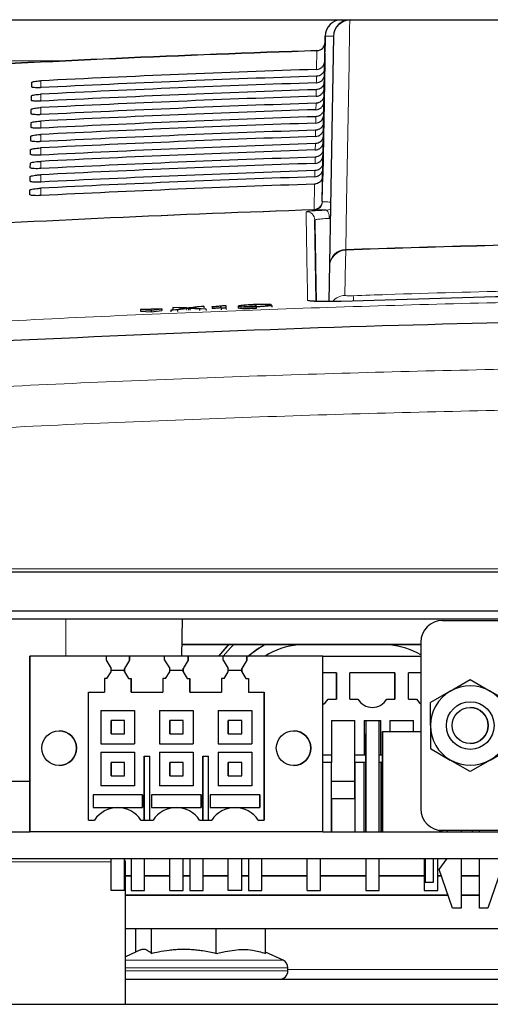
# Paper-space layout 'Blatt5' of a CAD drawing. Header units: millimetres. Extents: x 5 to 418, y 2 to 292.
# Tile 19 of 29: x 223 to 237, y 214 to 243. Entities that reach past the tile are written whole.
import ezdxf

# ---------------------------------------------------------------- set-up
doc = ezdxf.new("R2010")
doc.units = ezdxf.units.MM

psp = doc.layouts.new('Blatt5')

# ---------------------------------------------------------------- linework, layer by layer
at = {"color": 7, "linetype": 'Continuous', "lineweight": 25}
for p, q in [((218.6623, 243.3808), (232.9966, 243.3808)), ((232.9966, 243.3808), (233.2473, 243.3808)), ((232.4106, 237.9614), (232.4967, 242.8895)), ((232.4967, 242.8895), (232.4916, 242.5994)), ((232.7474, 242.8895), (232.609, 234.9627)), ((232.4934, 242.7039), (232.4932, 242.6928)), ((232.4934, 242.7039), (232.4934, 242.7039)), ((232.2517, 242.4584), (232.2517, 242.4584)), ((232.4878, 242.3808), (232.4835, 242.1352)), ((232.4835, 242.1352), (232.4878, 242.3808)), ((232.4878, 242.3808), (232.4835, 242.1352)), ((232.4835, 242.1352), (232.4878, 242.3808)), ((232.4878, 242.3808), (232.4835, 242.1352)), ((232.4835, 242.1352), (232.4878, 242.3808)), ((232.4878, 242.3808), (232.4835, 242.1352)), ((232.4835, 242.1352), (232.4878, 242.3808)), ((232.4878, 242.3808), (232.4835, 242.1352)), ((232.4835, 242.1352), (232.4878, 242.3808)), ((232.4878, 242.3808), (232.4835, 242.1352)), ((232.4835, 242.1352), (232.4878, 242.3808)), ((232.4878, 242.3808), (232.4835, 242.1352)), ((232.4835, 242.1352), (232.4878, 242.3808)), ((232.4878, 242.3808), (232.4835, 242.1352)), ((232.4835, 242.1352), (232.4878, 242.3808)), ((232.4878, 242.3808), (232.4835, 242.1352)), ((232.4837, 242.144), (232.4878, 242.3808)), ((232.4878, 242.3808), (232.4878, 242.3808)), ((232.4878, 242.3808), (232.4878, 242.3808)), ((232.4878, 242.3808), (232.4878, 242.3808)), ((232.4878, 242.3808), (232.4878, 242.3808)), ((232.4878, 242.3808), (232.4878, 242.3808)), ((232.4878, 242.3808), (232.4878, 242.3808)), ((232.4878, 242.3808), (232.4878, 242.3808)), ((232.4878, 242.3808), (232.4878, 242.3808)), ((232.4878, 242.3808), (232.4878, 242.3808)), ((232.4835, 242.1352), (232.4239, 238.7191)), ((232.4277, 238.9366), (232.4835, 242.1352)), ((232.4835, 242.1352), (232.4309, 239.1219)), ((232.4347, 239.3376), (232.4835, 242.1352)), ((232.4835, 242.1352), (232.4379, 239.5247)), ((232.4417, 239.7385), (232.4835, 242.1352)), ((232.4835, 242.1352), (232.445, 239.9275)), ((232.4487, 240.1394), (232.4835, 242.1352)), ((232.4835, 242.1352), (232.452, 240.3303)), ((232.4557, 240.5403), (232.4835, 242.1352)), ((232.4835, 242.1352), (232.459, 240.7331)), ((232.4627, 240.9413), (232.4835, 242.1352)), ((232.4835, 242.1352), (232.4661, 241.1359)), ((232.4697, 241.3422), (232.4835, 242.1352)), ((232.4835, 242.1352), (232.4731, 241.5387)), ((232.4767, 241.7431), (232.4835, 242.1352)), ((232.4835, 242.1352), (232.4801, 241.9415)), ((232.4833, 242.1352), (232.4837, 242.144)), ((223.7376, 241.3724), (223.74, 241.5085)), ((223.7377, 241.3744), (223.74, 241.5085)), ((223.7306, 240.9702), (223.733, 241.1062)), ((223.7307, 240.9721), (223.733, 241.1062)), ((223.7236, 240.5699), (223.726, 240.7039)), ((223.7236, 240.568), (223.726, 240.7039)), ((223.7166, 240.1676), (223.719, 240.3017)), ((223.7166, 240.1657), (223.719, 240.3017)), ((223.7096, 239.7653), (223.7119, 239.8994)), ((223.7096, 239.7635), (223.7119, 239.8994)), ((223.7025, 239.3613), (223.7049, 239.4971)), ((223.7026, 239.363), (223.7049, 239.4971)), ((223.6955, 238.9608), (223.6979, 239.0949)), ((223.6955, 238.9591), (223.6979, 239.0949)), ((223.6885, 238.5585), (223.6909, 238.6926)), ((223.6885, 238.5569), (223.6909, 238.6926)), ((223.6815, 238.1562), (223.6838, 238.2903)), ((223.6815, 238.1546), (223.6838, 238.2903)), ((232.2275, 234.9691), (232.185, 237.4024)), ((232.6279, 236.0437), (232.6273, 236.0116)), ((227.6185, 234.7516), (226.9839, 234.7266)), ((226.9839, 234.7266), (227.3024, 234.7025)), ((226.9839, 234.7266), (226.9858, 234.6768)), ((226.9858, 234.6768), (227.3044, 234.6527)), ((227.3024, 234.7025), (227.6185, 234.7516)), ((227.3024, 234.7025), (227.3044, 234.6527)), ((227.3044, 234.6527), (227.6204, 234.7017)), ((227.6185, 234.7516), (227.6204, 234.7017)), ((227.8919, 234.7074), (228.3152, 234.7652)), ((228.0896, 234.7152), (227.8919, 234.7074)), ((227.8919, 234.7074), (227.8939, 234.6576)), ((227.9483, 234.7862), (228.1435, 234.7938)), ((228.3152, 234.7652), (227.9483, 234.7862)), ((227.9483, 234.7862), (227.9503, 234.7363)), ((227.9575, 234.7359), (227.9503, 234.7363)), ((228.3606, 234.7522), (228.0896, 234.7152)), ((228.0896, 234.7152), (228.0916, 234.6659)), ((228.1435, 234.7938), (228.3446, 234.7824)), ((228.4145, 234.7596), (228.4165, 234.7111)), ((228.7425, 234.7409), (228.4619, 234.7569)), ((228.4793, 234.7877), (228.6785, 234.8149)), ((228.8764, 234.8227), (228.5118, 234.7729)), ((228.5118, 234.7729), (228.9379, 234.7486)), ((228.6785, 234.8149), (228.8764, 234.8227)), ((228.9379, 234.7486), (228.7425, 234.7409)), ((228.7425, 234.7409), (228.7444, 234.6929)), ((228.8764, 234.8227), (228.8783, 234.7746)), ((228.9379, 234.7486), (228.9398, 234.7008)), ((229.1209, 234.8041), (229.1206, 234.8131)), ((229.1209, 234.8041), (229.1228, 234.7564)), ((229.3877, 234.7663), (229.3857, 234.8258)), ((229.535, 234.772), (229.3877, 234.7663)), ((229.3877, 234.7663), (229.3896, 234.7187)), ((229.4376, 234.8447), (229.5325, 234.8484)), ((229.5325, 234.8484), (229.535, 234.772)), ((229.5325, 234.8484), (229.5344, 234.8007)), ((229.535, 234.772), (229.5369, 234.7245)), ((229.902, 234.8253), (229.9039, 234.7775)), ((230.4227, 234.8756), (230.4246, 234.8268)), ((230.436, 234.8065), (230.4379, 234.7578)), ((230.8738, 234.8799), (230.7118, 234.8713)), ((230.7422, 234.8465), (230.9043, 234.8504)), ((230.8738, 234.8799), (230.875, 234.8497)), ((230.9043, 234.8504), (230.9063, 234.8005)), ((273.3758, 226.8808), (209.4846, 226.8808)), ((217.767, 225.7308), (275.7375, 225.7308)), ((275.9136, 225.4808), (221.2552, 225.4808)), ((228.2219, 224.3808), (228.2411, 225.4808)), ((236.0004, 225.4416), (254.3004, 225.4416)), ((235.3504, 224.715), (228.2277, 224.715)), ((235.3504, 224.7211), (228.2278, 224.7211)), ((235.3504, 224.7916), (235.3504, 219.8166)), ((235.3504, 224.7916), (235.3504, 224.4541)), ((223.6802, 219.1308), (223.6802, 224.3808)), ((225.955, 224.3808), (223.6802, 224.3808)), ((223.6802, 224.3808), (223.6802, 219.1308)), ((223.6802, 224.3808), (223.6802, 224.3808)), ((225.955, 224.3808), (225.955, 224.2558)), ((226.6555, 224.3808), (225.955, 224.3808)), ((226.6555, 224.2558), (226.6555, 224.3808)), ((227.705, 224.3808), (226.6555, 224.3808)), ((226.6555, 224.3808), (226.6555, 224.2558)), ((226.6555, 224.3808), (226.6555, 224.3808)), ((227.705, 224.2558), (227.705, 224.3808)), ((228.4055, 224.3808), (227.705, 224.3808)), ((228.4055, 224.2558), (228.4055, 224.3808)), ((229.455, 224.3808), (228.4055, 224.3808)), ((228.4055, 224.3808), (228.4055, 224.2558)), ((228.4055, 224.3808), (228.4055, 224.3808)), ((229.455, 224.2558), (229.455, 224.3808)), ((230.1555, 224.3808), (229.455, 224.3808)), ((230.1555, 224.2558), (230.1555, 224.3808)), ((232.4302, 224.3808), (230.1555, 224.3808)), ((230.1555, 224.3808), (230.1555, 224.2558)), ((230.1555, 224.3808), (230.1555, 224.3808)), ((232.4302, 219.1308), (232.4302, 224.3808)), ((232.4302, 224.3808), (235.3504, 224.3808)), ((235.3504, 224.4541), (235.3504, 224.0041)), ((225.955, 224.2558), (226.1052, 224.0058)), ((226.6555, 224.2558), (226.5052, 224.0058)), ((226.6555, 224.2558), (226.6555, 224.2558)), ((227.705, 224.2558), (227.8552, 224.0058)), ((228.4055, 224.2558), (228.2552, 224.0058)), ((228.4055, 224.2558), (228.4055, 224.2558)), ((229.455, 224.2558), (229.6052, 224.0058)), ((230.1555, 224.2558), (230.0052, 224.0058)), ((230.1555, 224.2558), (230.1555, 224.2558)), ((225.9841, 223.7056), (226.1052, 223.9073)), ((226.1052, 223.9073), (226.1052, 224.0058)), ((226.1052, 223.9558), (226.5052, 223.9558)), ((226.5052, 223.9073), (226.5052, 224.0058)), ((226.5052, 224.0058), (226.5052, 223.9558)), ((226.5052, 224.0058), (226.5052, 224.0058)), ((226.5052, 223.9558), (226.5052, 223.9073)), ((226.5052, 223.9558), (226.5052, 223.9558)), ((226.5052, 223.9073), (226.6264, 223.7056)), ((226.5052, 223.9073), (226.5052, 223.9073)), ((227.7341, 223.7056), (227.8552, 223.9073)), ((227.8552, 223.9073), (227.8552, 224.0058)), ((227.8552, 223.9558), (228.2552, 223.9558)), ((228.2552, 223.9073), (228.2552, 224.0058)), ((228.2552, 224.0058), (228.2552, 223.9558)), ((228.2552, 224.0058), (228.2552, 224.0058)), ((228.2552, 223.9558), (228.2552, 223.9073)), ((228.2552, 223.9558), (228.2552, 223.9558)), ((228.2552, 223.9073), (228.3764, 223.7056)), ((228.2552, 223.9073), (228.2552, 223.9073)), ((229.4841, 223.7056), (229.6052, 223.9073)), ((229.6052, 223.9073), (229.6052, 224.0058)), ((229.6052, 223.9558), (230.0052, 223.9558)), ((230.0052, 223.9073), (230.0052, 224.0058)), ((230.0052, 224.0058), (230.0052, 223.9558)), ((230.0052, 224.0058), (230.0052, 224.0058)), ((230.0052, 223.9558), (230.0052, 223.9073)), ((230.0052, 223.9558), (230.0052, 223.9558)), ((230.0052, 223.9073), (230.1264, 223.7056)), ((230.0052, 223.9073), (230.0052, 223.9073)), ((232.8302, 223.8808), (232.4302, 223.8808)), ((232.8302, 223.8808), (232.8302, 223.0958)), ((232.8302, 223.0958), (232.8302, 223.8808)), ((232.8302, 223.8808), (232.8302, 223.8808)), ((233.2302, 223.0958), (233.2302, 223.8808)), ((234.5802, 223.8808), (233.2302, 223.8808)), ((234.5802, 223.8808), (234.5802, 223.0958)), ((234.5802, 223.0958), (234.5802, 223.8808)), ((234.5802, 223.8808), (234.5802, 223.8808)), ((234.9802, 223.0958), (234.9802, 223.8808)), ((235.3504, 223.8808), (234.9802, 223.8808)), ((235.3504, 224.0041), (235.3504, 220.6041)), ((225.9841, 223.7056), (225.9052, 223.7062)), ((225.9052, 223.7062), (225.9052, 223.3058)), ((226.6264, 223.7056), (226.7052, 223.7062)), ((226.7052, 223.7062), (226.7052, 223.3058)), ((226.7052, 223.3058), (226.7052, 223.7062)), ((226.7052, 223.7062), (226.7052, 223.7062)), ((227.7341, 223.7056), (227.6552, 223.7062)), ((227.6552, 223.7062), (227.6552, 223.3058)), ((228.3764, 223.7056), (228.4552, 223.7062)), ((228.4552, 223.7062), (228.4552, 223.3058)), ((228.4552, 223.3058), (228.4552, 223.7062)), ((228.4552, 223.7062), (228.4552, 223.7062)), ((229.4841, 223.7056), (229.4052, 223.7062)), ((229.4052, 223.7062), (229.4052, 223.3058)), ((230.1264, 223.7056), (230.2052, 223.7062)), ((230.2052, 223.7062), (230.2052, 223.3058)), ((230.2052, 223.7062), (230.2052, 223.3058)), ((230.2052, 223.7062), (230.2052, 223.7062)), ((236.2316, 223.3325), (236.8254, 223.6753)), ((236.8254, 223.6753), (237.4191, 223.3325)), ((225.4302, 223.3058), (225.9052, 223.3058)), ((225.4302, 219.4808), (225.4302, 223.3058)), ((226.7052, 223.3058), (227.6552, 223.3058)), ((226.7052, 223.3058), (226.7052, 223.3058)), ((228.4552, 223.3058), (229.4052, 223.3058)), ((228.4552, 223.3058), (228.4552, 223.3058)), ((230.2052, 223.3058), (230.6802, 223.3058)), ((230.2052, 223.3058), (230.2052, 223.3058)), ((230.6802, 223.3058), (230.6802, 219.4808)), ((230.6802, 219.4808), (230.6802, 223.3058)), ((230.6802, 223.3058), (230.6802, 223.3058)), ((236.2316, 223.3325), (235.6379, 222.9897)), ((238.0129, 222.9897), (237.4191, 223.3325)), ((232.5883, 223.0958), (232.8302, 223.0958)), ((232.8302, 223.0958), (232.8302, 223.0958)), ((233.2302, 223.0958), (233.4722, 223.0958)), ((234.3383, 223.0958), (234.5802, 223.0958)), ((234.5802, 223.0958), (234.5802, 223.0958)), ((234.9802, 223.0958), (235.2222, 223.0958)), ((235.6379, 222.3041), (235.6379, 222.9897)), ((235.6379, 222.9897), (235.6379, 222.9897)), ((225.8052, 222.7558), (225.8052, 221.7558)), ((225.8052, 222.7558), (226.8052, 222.7558)), ((226.8052, 222.7558), (226.8052, 221.7558)), ((227.5552, 222.7558), (228.5552, 222.7558)), ((227.5552, 222.7558), (227.5552, 221.7558)), ((228.5552, 222.7558), (228.5552, 221.7558)), ((229.3052, 222.7558), (230.3052, 222.7558)), ((229.3052, 222.7558), (229.3052, 221.7558)), ((230.3052, 222.7558), (230.3052, 221.7558)), ((226.1052, 222.4558), (226.1052, 222.0558)), ((226.5052, 222.4558), (226.1052, 222.4558)), ((226.1052, 222.0558), (226.1052, 222.4558)), ((226.1052, 222.4558), (226.1052, 222.4558)), ((226.5052, 222.0558), (226.5052, 222.4558)), ((227.8552, 222.4558), (227.8552, 222.0558)), ((228.2552, 222.4558), (227.8552, 222.4558)), ((227.8552, 222.0558), (227.8552, 222.4558)), ((227.8552, 222.4558), (227.8552, 222.4558)), ((228.2552, 222.0558), (228.2552, 222.4558)), ((229.6052, 222.4558), (229.6052, 222.0558)), ((230.0052, 222.4558), (229.6052, 222.4558)), ((229.6052, 222.0558), (229.6052, 222.4558)), ((229.6052, 222.4558), (229.6052, 222.4558)), ((230.0052, 222.0558), (230.0052, 222.4558)), ((232.6802, 222.4558), (233.3802, 222.4558)), ((232.6802, 222.4558), (232.6802, 221.4308)), ((233.3802, 220.6308), (233.3802, 222.4558)), ((233.3802, 221.4308), (233.3802, 222.4558)), ((233.3802, 222.4558), (233.3802, 222.4558)), ((233.6552, 222.4558), (234.1552, 222.4558)), ((233.6552, 222.4558), (233.6552, 221.4308)), ((233.7052, 222.4558), (233.7052, 219.1308)), ((234.1052, 219.1308), (234.1052, 222.4558)), ((234.1552, 221.4308), (234.1552, 222.4558)), ((234.1552, 221.4308), (234.1552, 222.4558)), ((234.4302, 222.4558), (234.4302, 222.1308)), ((234.4302, 222.4558), (235.1302, 222.4558)), ((235.1302, 222.1308), (235.1302, 222.4558)), ((235.1302, 222.1308), (235.1302, 222.4558)), ((235.1302, 222.4558), (235.1302, 222.4558)), ((235.6379, 222.3041), (235.6379, 221.6184)), ((226.1052, 222.0558), (226.5052, 222.0558)), ((226.1052, 222.0558), (226.1052, 222.0558)), ((227.8552, 222.0558), (228.2552, 222.0558)), ((227.8552, 222.0558), (227.8552, 222.0558)), ((229.6052, 222.0558), (230.0052, 222.0558)), ((229.6052, 222.0558), (229.6052, 222.0558)), ((233.7052, 219.1308), (233.7052, 222.0558)), ((234.2052, 222.1308), (234.2052, 219.1308)), ((234.2052, 222.1308), (235.3504, 222.1308)), ((234.2052, 219.1308), (234.2052, 222.1308)), ((234.2052, 222.1308), (234.2052, 222.1308)), ((225.8052, 221.7558), (226.8052, 221.7558)), ((227.5552, 221.7558), (228.5552, 221.7558)), ((229.3052, 221.7558), (230.3052, 221.7558)), ((225.8052, 221.5058), (226.8052, 221.5058)), ((225.8052, 221.5058), (225.8052, 220.5058)), ((226.8052, 221.5058), (226.8052, 220.5058)), ((227.0927, 219.4808), (227.0927, 221.3933)), ((227.0927, 221.3933), (227.2677, 221.3933)), ((227.0927, 221.3933), (227.0927, 219.4808)), ((227.2677, 219.4808), (227.2677, 221.3933)), ((227.5552, 221.5058), (228.5552, 221.5058)), ((227.5552, 221.5058), (227.5552, 220.5058)), ((228.5552, 221.5058), (228.5552, 220.5058)), ((228.8427, 219.4808), (228.8427, 221.3933)), ((228.8427, 221.3933), (229.0177, 221.3933)), ((228.8427, 221.3933), (228.8427, 219.4808)), ((229.0177, 219.4808), (229.0177, 221.3933)), ((229.3052, 221.5058), (230.3052, 221.5058)), ((229.3052, 221.5058), (229.3052, 220.5058)), ((230.3052, 221.5058), (230.3052, 220.5058)), ((232.4302, 221.4308), (232.6802, 221.4308)), ((232.6802, 221.4308), (232.6802, 221.2058)), ((233.3802, 221.2058), (233.3802, 221.4308)), ((233.3802, 221.4308), (233.3802, 221.4308)), ((233.3802, 221.4308), (233.6552, 221.4308)), ((233.6552, 221.4308), (233.7052, 221.4308)), ((234.1052, 221.4308), (234.1552, 221.4308)), ((234.1552, 221.4308), (234.2052, 221.4308)), ((235.6379, 221.6184), (235.6379, 221.6184)), ((235.6379, 221.6184), (236.2316, 221.2756)), ((237.4191, 221.2756), (238.0129, 221.6184)), ((226.1052, 221.2058), (226.1052, 220.8058)), ((226.5052, 221.2058), (226.1052, 221.2058)), ((226.1052, 220.8058), (226.1052, 221.2058)), ((226.1052, 221.2058), (226.1052, 221.2058)), ((226.5052, 220.8058), (226.5052, 221.2058)), ((227.8552, 221.2058), (227.8552, 220.8058)), ((228.2552, 221.2058), (227.8552, 221.2058)), ((227.8552, 220.8058), (227.8552, 221.2058)), ((227.8552, 221.2058), (227.8552, 221.2058)), ((228.2552, 220.8058), (228.2552, 221.2058)), ((229.6052, 221.2058), (229.6052, 220.8058)), ((230.0052, 221.2058), (229.6052, 221.2058)), ((229.6052, 220.8058), (229.6052, 221.2058)), ((229.6052, 221.2058), (229.6052, 221.2058)), ((230.0052, 220.8058), (230.0052, 221.2058)), ((232.6802, 221.2058), (232.4302, 221.2058)), ((232.6802, 220.1308), (232.6802, 221.2058)), ((233.3802, 221.2058), (233.3802, 220.1308)), ((233.7052, 221.2058), (233.3802, 221.2058)), ((233.6552, 219.1308), (233.6552, 221.2058)), ((234.2052, 221.2058), (234.1052, 221.2058)), ((234.1552, 221.2058), (234.1552, 219.1308)), ((236.8254, 220.9328), (236.2316, 221.2756)), ((237.4191, 221.2756), (236.8254, 220.9328)), ((226.1052, 220.8058), (226.5052, 220.8058)), ((226.1052, 220.8058), (226.1052, 220.8058)), ((227.8552, 220.8058), (228.2552, 220.8058)), ((227.8552, 220.8058), (227.8552, 220.8058)), ((229.6052, 220.8058), (230.0052, 220.8058)), ((229.6052, 220.8058), (229.6052, 220.8058)), ((223.6802, 220.6308), (222.0802, 220.6308)), ((226.8052, 220.5058), (225.8052, 220.5058)), ((228.5552, 220.5058), (227.5552, 220.5058)), ((230.3052, 220.5058), (229.3052, 220.5058)), ((233.3802, 220.6308), (232.6802, 220.6308)), ((233.3802, 220.1308), (233.3802, 220.6308)), ((235.3504, 220.6041), (235.3504, 219.8166)), ((235.3504, 220.6041), (235.3504, 220.6041)), ((227.0427, 220.2316), (225.5677, 220.2316)), ((225.5677, 220.2316), (225.5677, 219.8558)), ((227.0427, 219.8558), (227.0427, 220.2316)), ((227.0427, 220.2316), (227.0427, 219.8558)), ((228.7927, 220.2316), (227.3177, 220.2316)), ((227.3177, 220.2316), (227.3177, 219.8558)), ((228.7927, 219.8558), (228.7927, 220.2316)), ((228.7927, 220.2316), (228.7927, 219.8558)), ((230.5427, 220.2316), (229.0677, 220.2316)), ((229.0677, 220.2316), (229.0677, 219.8558)), ((230.5427, 219.8558), (230.5427, 220.2316)), ((230.5427, 220.2316), (230.5427, 219.8558)), ((232.6802, 220.1308), (232.6802, 219.1308)), ((232.6802, 220.1308), (233.3802, 220.1308)), ((232.6802, 219.1308), (232.6802, 220.1308)), ((232.6802, 220.1308), (232.6802, 220.1308)), ((233.3802, 220.1308), (233.3802, 219.1308)), ((225.5677, 219.8558), (226.3032, 219.8558)), ((225.5677, 219.8558), (227.0427, 219.8558)), ((226.3073, 219.8558), (227.0427, 219.8558)), ((227.0427, 219.8558), (227.0427, 219.8558)), ((227.3177, 219.8558), (228.0532, 219.8558)), ((227.3177, 219.8558), (228.7927, 219.8558)), ((228.0573, 219.8558), (228.7927, 219.8558)), ((228.7927, 219.8558), (228.7927, 219.8558)), ((229.0677, 219.8558), (229.8032, 219.8558)), ((229.0677, 219.8558), (230.5427, 219.8558)), ((229.8073, 219.8558), (230.5427, 219.8558)), ((230.5427, 219.8558), (230.5427, 219.8558)), ((225.4302, 219.4808), (225.6138, 219.4808)), ((226.9967, 219.4808), (227.3638, 219.4808)), ((228.7467, 219.4808), (229.1138, 219.4808)), ((230.4967, 219.4808), (230.6802, 219.4808)), ((230.6802, 219.4808), (230.6802, 219.4808)), ((221.2552, 219.1308), (223.6802, 219.1308)), ((232.4302, 219.1308), (223.6802, 219.1308)), ((223.6802, 219.1308), (223.6802, 219.1308)), ((232.4302, 219.1308), (276.2552, 219.1308)), ((235.9004, 219.1743), (235.9004, 219.1743)), ((254.3004, 219.1666), (236.0004, 219.1666)), ((236.1504, 219.1308), (236.1504, 219.1666)), ((236.5504, 219.1666), (236.5504, 219.1308)), ((236.8802, 219.1666), (236.8802, 219.1308)), ((237.1004, 219.1308), (237.1004, 219.1666)), ((221.2552, 218.3308), (276.2552, 218.3308)), ((226.1052, 217.3808), (226.1052, 218.3308)), ((226.5052, 217.3808), (226.5052, 218.3308)), ((226.5327, 213.9808), (226.5327, 218.2308)), ((226.7052, 218.3308), (226.7052, 217.3808)), ((227.1052, 217.3808), (227.1052, 218.3308)), ((227.8552, 217.3808), (227.8552, 218.3308)), ((228.2552, 217.3808), (228.2552, 218.3308)), ((228.4552, 218.3308), (228.4552, 217.3808)), ((228.8552, 217.3808), (228.8552, 218.3308)), ((229.6052, 217.3808), (229.6052, 218.3308)), ((230.0052, 217.3808), (230.0052, 218.3308)), ((230.2052, 218.3308), (230.2052, 217.3808)), ((230.6052, 217.3808), (230.6052, 218.3308)), ((231.9552, 217.3808), (231.9552, 218.3308)), ((232.3552, 217.3808), (232.3552, 218.3308)), ((233.7052, 218.3308), (233.7052, 217.3808)), ((234.1052, 217.3808), (234.1052, 218.3308)), ((235.4552, 218.3308), (235.4552, 217.3808)), ((235.4802, 218.3308), (235.4802, 217.6308)), ((235.7302, 217.6308), (235.7302, 218.3308)), ((235.8552, 217.3808), (235.8552, 218.3308)), ((235.9004, 218.0041), (236.1338, 218.3308)), ((236.5504, 218.3308), (236.5504, 216.8541)), ((237.1004, 216.8541), (237.1004, 218.3308)), ((236.3004, 216.8541), (235.9004, 218.0041)), ((237.7504, 218.0041), (237.3504, 216.8541)), ((226.5327, 217.8308), (226.7052, 217.8308)), ((226.5327, 217.8186), (226.7052, 217.8186)), ((227.1052, 217.8308), (227.8552, 217.8308)), ((227.1052, 217.8186), (227.8552, 217.8186)), ((228.2552, 217.8308), (228.4552, 217.8308)), ((228.2552, 217.8186), (228.4552, 217.8186)), ((228.8552, 217.8308), (229.6052, 217.8308)), ((228.8552, 217.8186), (229.6052, 217.8186)), ((230.0052, 217.8308), (230.2052, 217.8308)), ((230.0052, 217.8186), (230.2052, 217.8186)), ((230.6052, 217.8308), (231.9552, 217.8308)), ((230.6052, 217.8186), (231.9552, 217.8186)), ((232.3552, 217.8308), (233.7052, 217.8308)), ((232.3552, 217.8186), (233.7052, 217.8186)), ((234.1052, 217.8308), (235.4552, 217.8308)), ((234.1052, 217.8186), (235.4552, 217.8186)), ((235.4802, 217.6308), (235.7302, 217.6308)), ((235.8552, 217.8308), (235.9606, 217.8308)), ((235.8552, 217.8186), (235.9649, 217.8186)), ((236.5504, 217.8308), (237.1004, 217.8308)), ((236.5504, 217.8186), (237.1004, 217.8186)), ((226.5052, 217.3808), (226.1052, 217.3808)), ((226.7052, 217.3808), (227.1052, 217.3808)), ((227.8552, 217.3808), (228.2552, 217.3808)), ((228.4552, 217.3808), (228.8552, 217.3808)), ((230.0052, 217.3808), (229.6052, 217.3808)), ((230.2052, 217.3808), (230.6052, 217.3808)), ((231.9552, 217.3808), (232.3552, 217.3808)), ((233.7052, 217.3808), (234.1052, 217.3808)), ((235.4552, 217.3808), (235.8552, 217.3808)), ((236.1651, 217.243), (226.5327, 217.243)), ((236.1693, 217.2308), (226.5327, 217.2308)), ((237.1004, 217.243), (236.5504, 217.243)), ((237.1004, 217.2308), (236.5504, 217.2308)), ((236.5504, 216.8541), (236.3004, 216.8541)), ((237.3504, 216.8541), (237.1004, 216.8541)), ((246.9777, 216.2308), (226.5327, 216.2308)), ((226.8446, 215.5418), (226.8446, 216.2308)), ((227.31, 215.5021), (227.31, 216.2308)), ((229.2456, 215.5021), (229.2456, 216.2308)), ((230.7159, 215.5021), (230.7159, 216.2308)), ((226.9805, 215.6051), (226.5327, 215.3963)), ((231.2384, 215.2981), (230.7159, 215.5418)), ((231.3827, 214.9808), (231.3827, 215.0715)), ((226.5327, 214.7308), (246.9777, 214.7308)), ((207.0802, 213.9808), (275.7802, 213.9808))]:
    psp.add_line(p, q, dxfattribs=at)
at = {"color": 7, "linetype": 'Continuous', "lineweight": 18}
for p, q in [((232.6279, 236.0437), (232.7474, 242.8895)), ((232.7474, 242.8895), (232.7474, 242.8895)), ((232.4932, 242.6928), (232.4837, 242.144)), ((232.2418, 241.8969), (232.2515, 242.4495)), ((232.2515, 242.4495), (232.2517, 242.4584)), ((224.7167, 242.1526), (218.6623, 242.1526)), ((232.4835, 242.1352), (232.4833, 242.1352)), ((232.2348, 241.496), (232.2383, 241.6932)), ((232.4801, 241.9415), (232.4767, 241.7431)), ((224.0052, 241.3518), (224.0052, 241.5571)), ((232.4731, 241.5387), (232.4697, 241.3422)), ((224.0052, 240.949), (224.0052, 241.1562)), ((232.2278, 241.095), (232.2312, 241.2904)), ((232.4661, 241.1359), (232.4627, 240.9413)), ((232.2209, 240.6941), (232.2242, 240.8876)), ((224.0052, 240.5462), (224.0052, 240.7552)), ((232.459, 240.7331), (232.4557, 240.5403)), ((224.0052, 240.1433), (224.0052, 240.3542)), ((232.2139, 240.2932), (232.2172, 240.4848)), ((232.452, 240.3303), (232.4487, 240.1394)), ((224.0052, 239.7405), (224.0052, 239.9533)), ((232.2069, 239.8923), (232.2102, 240.082)), ((232.445, 239.9275), (232.4417, 239.7385)), ((232.1999, 239.4913), (232.2032, 239.6792)), ((224.0052, 239.3376), (224.0052, 239.5523)), ((232.4379, 239.5247), (232.4347, 239.3376)), ((224.0052, 238.9348), (224.0052, 239.1513)), ((232.1929, 239.0904), (232.1961, 239.2764)), ((232.4309, 239.1219), (232.4277, 238.9366)), ((224.0052, 238.5319), (224.0052, 238.7504)), ((232.1859, 238.6895), (232.1891, 238.8736)), ((232.169, 237.7181), (232.1821, 238.4708)), ((232.4239, 238.7191), (232.4106, 237.9614)), ((224.0052, 238.1291), (224.0052, 238.3494)), ((232.4106, 237.9614), (232.4117, 237.9531)), ((232.4117, 237.9531), (232.4166, 237.9467)), ((232.1703, 237.71), (232.169, 237.7181)), ((232.1766, 237.7018), (232.1703, 237.71)), ((233.1097, 236.5016), (233.1108, 236.5177)), ((232.609, 234.9627), (232.6273, 236.0116)), ((228.3606, 234.7522), (228.3625, 234.7036)), ((228.4619, 234.7569), (228.4638, 234.7085)), ((209.4846, 226.9825), (273.3758, 226.9825)), ((224.7552, 225.4808), (224.7552, 224.3808)), ((235.3504, 224.7916), (235.3504, 224.7916)), ((235.3504, 219.8166), (235.3504, 219.8166)), ((222.9777, 218.2308), (226.1052, 218.2308)), ((226.5052, 218.2308), (226.5327, 218.2308)), ((226.5327, 215.2981), (231.1349, 215.2981)), ((231.1349, 215.2981), (231.2384, 215.2981)), ((231.2732, 215.0715), (226.5327, 215.0715)), ((226.5327, 214.9808), (231.2732, 214.9808)), ((231.3827, 215.0715), (231.2732, 215.0715)), ((231.2732, 214.9808), (231.3827, 214.9808)), ((231.3827, 215.0195), (246.9777, 215.0195))]:
    psp.add_line(p, q, dxfattribs=at)
at = {"color": 7, "linetype": 'Continuous', "lineweight": 18, "flags": 128}
for points in [[(233.2307, 243.3635), (233.2261, 243.1044), (233.208, 242.0679), (233.1354, 237.9222), (233.1108, 236.5177)], [(232.6244, 237.449), (232.6202, 237.4966), (232.6124, 237.5421), (232.6013, 237.5841), (232.5872, 237.6209), (232.5707, 237.6511), (232.5523, 237.6737), (232.5328, 237.6879), (232.5129, 237.693)], [(233.1097, 236.5016), (233.1086, 236.4392), (233.1042, 236.1898), (233.0859, 235.1471)], [(229.7647, 224.715), (229.6725, 224.6264), (229.451, 224.3808)]]:
    psp.add_lwpolyline(points, dxfattribs=at)
at = {"color": 7, "linetype": 'Continuous', "lineweight": 25, "flags": 128}
for points in [[(229.601, 224.715), (229.5968, 224.7108), (229.3079, 224.3808)], [(229.3222, 224.3808), (229.6018, 224.6988), (229.618, 224.715)], [(230.1924, 224.3808), (230.4531, 224.5793), (230.6799, 224.715)], [(230.1956, 224.3808), (230.458, 224.5808), (230.6821, 224.715)], [(232.4302, 222.9282), (232.5088, 222.9923), (232.5883, 223.0958)], [(235.2222, 223.0958), (235.3017, 222.9923), (235.3504, 222.9495)]]:
    psp.add_lwpolyline(points, dxfattribs=at)
at = {"color": 7, "linetype": 'Continuous', "lineweight": 25}
for centre, radius in [((236.8254, 222.3041), 0.7112), ((236.8254, 222.3041), 0.5391), ((224.5552, 221.6308), 0.5167), ((231.5552, 221.6308), 0.5167)]:
    psp.add_circle(centre, radius, dxfattribs=at)
for centre, radius, start, end in [((232.9966, 242.8808), 0.5, 90, 179), ((232.9966, 242.8808), 0.5, 90, 179), ((233.2473, 242.8808), 0.5, 90, 179), ((233.2473, 242.8808), 0.5, 90, 179), ((232.2435, 242.7082), 0.25, 271.89151, 359), ((232.2435, 242.7082), 0.25, 271.89151, 359), ((248.7552, -257.2692), 500, 91.891508, 93.268618), ((248.7552, -257.2692), 495.2486, 91.91836, 93.329121), ((248.7552, -206.6192), 443.3969, 87.977857, 92.022143), ((236.0004, 224.7916), 0.65, 90, 180), ((236.0004, 224.7916), 0.65, 90, 180), ((231.9302, 222.3771), 2.3502, 95.87462, 121.51051), ((234.1803, 222.3771), 2.3503, 60.1406, 84.12537), ((236.8254, 222.3041), 1.1875, 60, 120), ((236.8254, 222.3041), 1.1875, 120, 180), ((236.8254, 222.3041), 1.1875, 0, 60), ((233.9052, 223.3458), 0.5, 210, 330), ((236.8254, 222.3041), 0.5391, 0, 90), ((236.8254, 222.3041), 1.1875, 180, 240), ((236.8254, 222.3041), 0.5391, 270, 0), ((236.8254, 222.3041), 1.1875, 300, 0), ((224.5552, 221.6308), 0.5167, 0, 90), ((231.5552, 221.6308), 0.5167, 270, 90), ((224.5552, 221.6308), 0.5167, 270, 0), ((236.8254, 222.3041), 1.1875, 240, 300), ((226.3052, 219.0308), 0.825, 33.05571, 146.94429), ((228.0552, 219.0308), 0.825, 33.05571, 146.94429), ((229.8052, 219.0308), 0.825, 33.05571, 146.94429), ((236.0004, 219.8166), 0.65, 180, 270), ((236.0004, 219.8166), 0.65, 180, 270), ((236.0004, 219.8166), 0.65, 261.15012, 270), ((226.4327, 218.2308), 0.1, 0, 43.53012), ((231.1327, 215.0715), 0.25, 0, 65), ((231.1327, 214.9808), 0.25, 270, 0)]:
    psp.add_arc(centre, radius, start, end, dxfattribs=at)
at = {"color": 7, "linetype": 'Continuous', "lineweight": 18}
for centre, radius, start, end in [((233.2378, 242.8729), 0.4907, 90.83095, 178.05314), ((233.2543, 243.3575), 0.0243, 106.55634, 165.709), ((232.2445, 242.6982), 0.2488, 271.59586, 358.76105), ((248.7552, -257.2692), 499.9912, 91.891572, 93.268618), ((232.1619, 237.9668), 0.2488, 271.62305, 358.7612), ((232.1612, 237.9604), 0.2506, 272.07739, 358.3284), ((232.1667, 237.9516), 0.25, 272.2748, 358.88583), ((248.7552, -257.2692), 495.257, 91.919054, 93.328904), ((231.9351, 237.398), 0.25, 1.01182, 91.95839), ((248.7552, -206.6192), 443.413, 87.978076, 92.021924), ((233.1267, 236.0024), 0.4995, 91.95675, 178.94807), ((233.1183, 236.0271), 0.4907, 90.87432, 178.05408), ((231.9813, 234.7513), 0.2504, 64.35013, 91.95167), ((233.1034, 234.6471), 0.5003, 92.00553, 139.79922), ((171.0711, 232.8047), 62.3088, 2.001397, 2.148118)]:
    psp.add_arc(centre, radius, start, end, dxfattribs=at)
psp.add_ellipse((233.4967, 242.8808), major_axis=(1, -0.0087), ratio=0.0087242, start_param=2.4177124, end_param=3.1415165, dxfattribs=at)
at = {"color": 7, "linetype": 'Continuous', "lineweight": 25}
for centre, major_axis, start_param, end_param in [((248.7552, -258.4384), (0.0178, 500.6077), 0.0330284, 0.0494958), ((248.7552, -256.1059), (-0.0177, 498.0731), 0.0331323, 0.0496765), ((248.7552, -258.4374), (0.0178, 500.2063), 0.0330689, 0.0495355), ((248.7552, -256.1069), (-0.0177, 497.6717), 0.0331732, 0.0497167), ((248.7552, -258.4365), (0.0178, 499.8049), 0.0331094, 0.0495753), ((248.7552, -256.1078), (-0.0177, 497.2703), 0.0332142, 0.0497569), ((248.7552, -258.4356), (0.0178, 499.4035), 0.03315, 0.0496152), ((248.7552, -256.1087), (-0.0177, 496.8689), 0.0332552, 0.0497971), ((248.7552, -258.4346), (0.0178, 499.0021), 0.0331907, 0.0496551), ((248.7552, -256.1097), (-0.0177, 496.4674), 0.0332962, 0.0498374), ((248.7552, -258.4337), (0.0177, 498.6007), 0.0332314, 0.0496951), ((248.7552, -256.1106), (-0.0177, 496.066), 0.0333374, 0.0498778), ((248.7552, -258.4328), (0.0177, 498.1992), 0.0332722, 0.0497351), ((248.7552, -256.1116), (-0.0176, 495.6646), 0.0333786, 0.0499183), ((248.7552, -258.4318), (0.0177, 497.7978), 0.033313, 0.0497752), ((248.7552, -256.1125), (-0.0176, 495.2632), 0.0334199, 0.0499588), ((248.7552, -258.4309), (0.0177, 497.3964), 0.033354, 0.0498154), ((248.7552, -256.1134), (-0.0176, 494.8618), 0.0334612, 0.0499994)]:
    psp.add_ellipse(centre, major_axis=major_axis, ratio=0.9999973, start_param=start_param, end_param=end_param, dxfattribs=at)
at = {"color": 7, "linetype": 'Continuous', "lineweight": 18}
for points, knots in [([(264.2798, 243.3635), (261.7196, 243.3636), (256.5887, 243.3637), (250.5537, 243.3638), (245.3579, 243.3638), (241.0059, 243.3637), (236.6731, 243.3636), (234.0864, 243.3635), (233.2307, 243.3635)], [0, 0, 0, 0, 0.2481436, 0.4972894, 0.5811434, 0.7488807, 0.9169293, 1, 1, 1, 1]), ([(232.4166, 237.9467), (232.438, 237.9434), (232.476, 237.9375), (232.6045, 237.9372), (232.661, 237.9371)], [0, 0, 0, 0, 0.5609849, 1, 1, 1, 1]), ([(231.9266, 237.6478), (231.9376, 237.6513), (231.9596, 237.6585), (232.1325, 237.6727), (232.3343, 237.6846), (232.4738, 237.6912), (232.5129, 237.693)], [0, 0, 0, 0, 0.2949123, 0.5898446, 0.8848018, 1, 1, 1, 1]), ([(231.9728, 235.0015), (231.9726, 235.0123), (231.9716, 235.0663), (231.9677, 235.2898), (231.9529, 236.138), (231.9376, 237.0188), (231.9292, 237.4996), (231.9266, 237.6478)], [0, 0, 0, 0, 0.00880866, 0.0440433, 0.18498232, 0.74876631, 1, 1, 1, 1]), ([(232.5129, 237.693), (232.541, 237.6955), (232.5908, 237.6998), (232.637, 237.7141), (232.6572, 237.7204)], [0, 0, 0, 0, 0.563804, 1, 1, 1, 1]), ([(232.6244, 237.449), (232.595, 237.4473), (232.4905, 237.441), (232.3392, 237.4292), (232.2097, 237.4144), (232.1933, 237.4064), (232.185, 237.4024)], [0, 0, 0, 0, 0.1151457, 0.4100518, 0.7050246, 1, 1, 1, 1]), ([(233.3361, 235.1402), (233.6692, 235.1516), (235.3349, 235.2086), (238.0198, 235.2849), (240.3721, 235.329), (241.3912, 235.3481)], [0, 0, 0, 0, 0.1241023, 0.6205161, 1, 1, 1, 1]), ([(219.8409, 234.2038), (220.5065, 234.2423), (223.8344, 234.4345), (229.8284, 234.7125), (237.826, 234.9568), (245.8294, 235.0695), (253.8371, 235.0525), (261.8154, 234.9028), (269.7613, 234.6337), (275.0332, 234.3471), (277.6696, 234.2038)], [0, 0, 0, 0, 0.0345653, 0.1728308, 0.3110963, 0.4493987, 0.587812, 0.7262622, 0.8631132, 1, 1, 1, 1]), ([(232.9725, 234.9693), (232.86, 234.9664), (232.6352, 234.9607), (232.3355, 234.9621), (232.1094, 234.9711), (231.9899, 234.9853), (231.9776, 234.997), (231.9728, 235.0015)], [0, 0, 0, 0, 0.2149218, 0.4298257, 0.6447637, 0.8597292, 1, 1, 1, 1]), ([(233.0859, 235.1471), (233.0887, 235.1454), (233.0941, 235.1421), (233.1372, 235.1389), (233.2006, 235.1376), (233.2709, 235.1382), (233.3175, 235.1397), (233.3361, 235.1402)], [0, 0, 0, 0, 0.2147505, 0.4295793, 0.6438148, 0.8575512, 1, 1, 1, 1]), ([(212.92, 231.8248), (215.5933, 231.9993), (220.9405, 232.3484), (228.9731, 232.7083), (237.0135, 232.9481), (244.52, 233.0485), (251.4885, 233.0418), (258.8022, 232.9383), (267.0006, 232.7056), (273.0505, 232.3937), (276.076, 232.2377)], [0, 0, 0, 0, 0.1271652, 0.2543633, 0.3816605, 0.5089907, 0.6107068, 0.7124397, 0.856196, 1, 1, 1, 1]), ([(276.0055, 231.0159), (273.431, 231.1506), (268.2814, 231.42), (260.5481, 231.6721), (252.8091, 231.8127), (244.9751, 231.8307), (237.0492, 231.7247), (229.0324, 231.4858), (221.0163, 231.1268), (215.6768, 230.7783), (213.0067, 230.604)], [0, 0, 0, 0, 0.1226782, 0.2453859, 0.3681827, 0.4910092, 0.6181743, 0.7453724, 0.8726697, 1, 1, 1, 1])]:
    psp.add_open_spline(points, degree=3, knots=knots, dxfattribs=at)
at = {"color": 7, "linetype": 'Continuous', "lineweight": 25}
for points, knots in [([(233.2473, 243.3808), (235.8325, 243.3808), (241.0135, 243.3808), (248.8003, 243.3808), (256.5695, 243.3808), (261.6951, 243.3808), (264.2632, 243.3808)], [0, 0, 0, 0, 0.2508222, 0.5026819, 0.7508343, 1, 1, 1, 1]), ([(232.2418, 241.8969), (232.2697, 241.9006), (232.3254, 241.9079), (232.3986, 241.9533), (232.4532, 242.0185), (232.4784, 242.0835), (232.4822, 242.1233), (232.4833, 242.1352)], [0, 0, 0, 0, 0.225254, 0.4504807, 0.6764687, 0.9039241, 1, 1, 1, 1]), ([(232.2348, 241.496), (232.2627, 241.4996), (232.3185, 241.507), (232.3916, 241.5524), (232.4462, 241.6176), (232.4726, 241.6854), (232.4756, 241.7283), (232.4767, 241.7431)], [0, 0, 0, 0, 0.2200079, 0.4399891, 0.6607138, 0.8828719, 1, 1, 1, 1]), ([(232.4801, 241.9415), (232.4768, 241.9129), (232.4702, 241.8557), (232.425, 241.7802), (232.3596, 241.7241), (232.2929, 241.6977), (232.2516, 241.6943), (232.2383, 241.6932)], [0, 0, 0, 0, 0.2249122, 0.4498651, 0.6736204, 0.8949376, 1, 1, 1, 1]), ([(224.0052, 241.3518), (223.9938, 241.3513), (223.9526, 241.3495), (223.8834, 241.349), (223.8101, 241.3524), (223.7587, 241.3598), (223.7392, 241.3679), (223.738, 241.3731), (223.7377, 241.3744)], [0, 0, 0, 0, 0.0819832, 0.2941466, 0.5056511, 0.7175519, 0.931033, 1, 1, 1, 1]), ([(223.74, 241.5085), (223.7405, 241.5101), (223.7423, 241.5157), (223.765, 241.5262), (223.8197, 241.5387), (223.8961, 241.5493), (223.9621, 241.5549), (223.9986, 241.5568), (224.0052, 241.5571)], [0, 0, 0, 0, 0.0850535, 0.3019905, 0.5196115, 0.7367694, 0.9522337, 1, 1, 1, 1]), ([(232.4731, 241.5387), (232.4698, 241.5101), (232.4632, 241.4529), (232.418, 241.3774), (232.3526, 241.3213), (232.2859, 241.2949), (232.2446, 241.2915), (232.2312, 241.2904)], [0, 0, 0, 0, 0.2249182, 0.4498771, 0.6736383, 0.8949613, 1, 1, 1, 1]), ([(223.733, 241.1062), (223.7336, 241.1079), (223.7355, 241.1138), (223.7593, 241.1246), (223.8159, 241.1375), (223.8946, 241.1483), (223.9619, 241.1539), (223.9989, 241.1558), (224.0052, 241.1562)], [0, 0, 0, 0, 0.0885369, 0.3054942, 0.5231207, 0.7402623, 0.9556958, 1, 1, 1, 1]), ([(232.4661, 241.1359), (232.4627, 241.1073), (232.4561, 241.0501), (232.4109, 240.9745), (232.3455, 240.9185), (232.2789, 240.8921), (232.2375, 240.8887), (232.2242, 240.8876)], [0, 0, 0, 0, 0.2249241, 0.449889, 0.6736562, 0.8949851, 1, 1, 1, 1]), ([(232.2278, 241.095), (232.2557, 241.0987), (232.3115, 241.1061), (232.3846, 241.1515), (232.4392, 241.2167), (232.4656, 241.2845), (232.4686, 241.3274), (232.4697, 241.3422)], [0, 0, 0, 0, 0.22001376, 0.44000086, 0.6607316, 0.88289575, 1, 1, 1, 1]), ([(224.0052, 240.949), (223.993, 240.9485), (223.9502, 240.9466), (223.8788, 240.9461), (223.804, 240.9497), (223.7516, 240.9573), (223.7321, 240.9656), (223.7309, 240.9709), (223.7307, 240.9721)], [0, 0, 0, 0, 0.0853594, 0.2975052, 0.5090059, 0.7209231, 0.9344343, 1, 1, 1, 1]), ([(232.2209, 240.6941), (232.2487, 240.6978), (232.3045, 240.7052), (232.3776, 240.7506), (232.4322, 240.8158), (232.4586, 240.8835), (232.4616, 240.9265), (232.4627, 240.9413)], [0, 0, 0, 0, 0.2200197, 0.4400127, 0.6607494, 0.8829196, 1, 1, 1, 1]), ([(224.0052, 240.5462), (223.9922, 240.5456), (223.9479, 240.5436), (223.8743, 240.5432), (223.7978, 240.5469), (223.7445, 240.5548), (223.725, 240.5633), (223.7239, 240.5686), (223.7236, 240.5699)], [0, 0, 0, 0, 0.0885636, 0.3006931, 0.5121907, 0.724124, 0.9376639, 1, 1, 1, 1]), ([(223.726, 240.7039), (223.7266, 240.7058), (223.7286, 240.7119), (223.7537, 240.723), (223.8121, 240.7362), (223.8931, 240.7473), (223.9618, 240.7529), (223.9992, 240.7549), (224.0052, 240.7552)], [0, 0, 0, 0, 0.0918409, 0.3088174, 0.5264491, 0.7435751, 0.9589796, 1, 1, 1, 1]), ([(232.2139, 240.2932), (232.2417, 240.2969), (232.2975, 240.3042), (232.3707, 240.3497), (232.4252, 240.4148), (232.4516, 240.4826), (232.4546, 240.5255), (232.4557, 240.5403)], [0, 0, 0, 0, 0.2200256, 0.4400245, 0.6607672, 0.8829435, 1, 1, 1, 1]), ([(232.459, 240.7331), (232.4557, 240.7045), (232.4491, 240.6473), (232.4039, 240.5717), (232.3385, 240.5157), (232.2718, 240.4893), (232.2305, 240.4859), (232.2172, 240.4848)], [0, 0, 0, 0, 0.2249301, 0.449901, 0.6736741, 0.8950089, 1, 1, 1, 1]), ([(223.719, 240.3017), (223.7196, 240.3036), (223.7218, 240.3099), (223.748, 240.3215), (223.8083, 240.3349), (223.8916, 240.3462), (223.9616, 240.352), (223.9996, 240.3539), (224.0052, 240.3542)], [0, 0, 0, 0, 0.09497923, 0.31197387, 0.5296104, 0.74672165, 0.96209856, 1, 1, 1, 1]), ([(232.452, 240.3303), (232.4487, 240.3017), (232.4421, 240.2445), (232.3969, 240.1689), (232.3315, 240.1129), (232.2648, 240.0865), (232.2235, 240.0831), (232.2102, 240.082)], [0, 0, 0, 0, 0.22493611, 0.44991295, 0.67369202, 0.89503269, 1, 1, 1, 1]), ([(223.7119, 239.8994), (223.7127, 239.9014), (223.715, 239.908), (223.7424, 239.9199), (223.8045, 239.9337), (223.8901, 239.9452), (223.9615, 239.951), (223.9999, 239.953), (224.0052, 239.9533)], [0, 0, 0, 0, 0.097964, 0.3149759, 0.5326169, 0.7497141, 0.965065, 1, 1, 1, 1]), ([(224.0052, 240.1433), (223.9914, 240.1427), (223.9455, 240.1407), (223.8698, 240.1403), (223.7917, 240.1442), (223.7374, 240.1523), (223.7179, 240.161), (223.7168, 240.1664), (223.7166, 240.1676)], [0, 0, 0, 0, 0.09160861, 0.30372316, 0.51521826, 0.7271671, 0.94073463, 1, 1, 1, 1]), ([(232.445, 239.9275), (232.4417, 239.8989), (232.435, 239.8417), (232.3898, 239.7661), (232.3244, 239.7101), (232.2578, 239.6837), (232.2165, 239.6803), (232.2032, 239.6792)], [0, 0, 0, 0, 0.2249421, 0.449925, 0.67371, 0.8950566, 1, 1, 1, 1]), ([(232.2069, 239.8923), (232.2348, 239.896), (232.2905, 239.9033), (232.3637, 239.9487), (232.4182, 240.0139), (232.4446, 240.0817), (232.4476, 240.1246), (232.4487, 240.1394)], [0, 0, 0, 0, 0.2200315, 0.4400364, 0.6607851, 0.8829674, 1, 1, 1, 1]), ([(224.0052, 239.7405), (223.9906, 239.7398), (223.9432, 239.7377), (223.8653, 239.7374), (223.7856, 239.7414), (223.7303, 239.7498), (223.7108, 239.7587), (223.7098, 239.7642), (223.7096, 239.7653)], [0, 0, 0, 0, 0.0945061, 0.3066068, 0.5181, 0.730064, 0.9436579, 1, 1, 1, 1]), ([(232.1999, 239.4913), (232.2278, 239.495), (232.2835, 239.5024), (232.3567, 239.5478), (232.4112, 239.613), (232.4376, 239.6808), (232.4406, 239.7237), (232.4417, 239.7385)], [0, 0, 0, 0, 0.2200375, 0.4400482, 0.660803, 0.8829914, 1, 1, 1, 1]), ([(224.0052, 239.3376), (223.9898, 239.3369), (223.9408, 239.3348), (223.8608, 239.3345), (223.7794, 239.3387), (223.7232, 239.3473), (223.7038, 239.3564), (223.7028, 239.3619), (223.7026, 239.363)], [0, 0, 0, 0, 0.0972666, 0.3093545, 0.5208462, 0.7328249, 0.9464441, 1, 1, 1, 1]), ([(223.7049, 239.4971), (223.7057, 239.4993), (223.7082, 239.5061), (223.7367, 239.5183), (223.8007, 239.5324), (223.8886, 239.5442), (223.9613, 239.55), (224.0002, 239.552), (224.0052, 239.5523)], [0, 0, 0, 0, 0.1008064, 0.3178345, 0.5354797, 0.7525636, 0.9678898, 1, 1, 1, 1]), ([(232.1929, 239.0904), (232.2208, 239.0941), (232.2765, 239.1015), (232.3497, 239.1469), (232.4042, 239.2121), (232.4306, 239.2799), (232.4336, 239.3228), (232.4347, 239.3376)], [0, 0, 0, 0, 0.22004341, 0.44006013, 0.66082092, 0.88301544, 1, 1, 1, 1]), ([(232.4379, 239.5247), (232.4346, 239.4961), (232.428, 239.4389), (232.3828, 239.3633), (232.3174, 239.3073), (232.2508, 239.2809), (232.2094, 239.2775), (232.1961, 239.2764)], [0, 0, 0, 0, 0.2249481, 0.449937, 0.673728, 0.8950805, 1, 1, 1, 1]), ([(223.6979, 239.0949), (223.6987, 239.0971), (223.7014, 239.1041), (223.7311, 239.1167), (223.7969, 239.1311), (223.8871, 239.1431), (223.9611, 239.149), (224.0005, 239.1511), (224.0052, 239.1513)], [0, 0, 0, 0, 0.1035163, 0.3205598, 0.538209, 0.7552801, 0.970583, 1, 1, 1, 1]), ([(232.4309, 239.1219), (232.4276, 239.0933), (232.421, 239.036), (232.3758, 238.9605), (232.3104, 238.9045), (232.2437, 238.8781), (232.2024, 238.8747), (232.1891, 238.8736)], [0, 0, 0, 0, 0.2249541, 0.449949, 0.673746, 0.8951044, 1, 1, 1, 1]), ([(223.6909, 238.6926), (223.6918, 238.695), (223.6945, 238.7022), (223.7255, 238.7151), (223.7932, 238.7298), (223.8856, 238.7421), (223.961, 238.7481), (224.0008, 238.7501), (224.0052, 238.7504)], [0, 0, 0, 0, 0.1061028, 0.323161, 0.5408139, 0.7578729, 0.9731535, 1, 1, 1, 1]), ([(224.0052, 238.9348), (223.9891, 238.9341), (223.9385, 238.9318), (223.8563, 238.9316), (223.7733, 238.9359), (223.7162, 238.9448), (223.6967, 238.954), (223.6957, 238.9597), (223.6955, 238.9608)], [0, 0, 0, 0, 0.0998996, 0.3119756, 0.5234662, 0.7354592, 0.9491028, 1, 1, 1, 1]), ([(232.1859, 238.6895), (232.2138, 238.6932), (232.2695, 238.7006), (232.3427, 238.746), (232.3972, 238.8112), (232.4236, 238.8789), (232.4266, 238.9218), (232.4277, 238.9366)], [0, 0, 0, 0, 0.2200494, 0.440072, 0.6608389, 0.8830395, 1, 1, 1, 1]), ([(224.0052, 238.5319), (223.9883, 238.5312), (223.9361, 238.5289), (223.8518, 238.5287), (223.7672, 238.5332), (223.7091, 238.5423), (223.6896, 238.5517), (223.6887, 238.5574), (223.6885, 238.5585)], [0, 0, 0, 0, 0.1024138, 0.3144788, 0.5259687, 0.7379756, 0.9516424, 1, 1, 1, 1]), ([(232.4239, 238.7191), (232.4206, 238.6905), (232.4139, 238.6332), (232.3688, 238.5577), (232.3033, 238.5016), (232.2367, 238.4753), (232.1954, 238.4719), (232.1821, 238.4708)], [0, 0, 0, 0, 0.2249602, 0.4499611, 0.6737641, 0.8951284, 1, 1, 1, 1]), ([(224.0052, 238.1291), (223.9875, 238.1283), (223.9338, 238.126), (223.8473, 238.1257), (223.7611, 238.1304), (223.702, 238.1398), (223.6825, 238.1494), (223.6817, 238.1552), (223.6815, 238.1562)], [0, 0, 0, 0, 0.1048171, 0.3168719, 0.5283614, 0.7403818, 0.9540709, 1, 1, 1, 1]), ([(223.6838, 238.2903), (223.6848, 238.2928), (223.6877, 238.3002), (223.7198, 238.3135), (223.7894, 238.3286), (223.8841, 238.3411), (223.9608, 238.3471), (224.0011, 238.3492), (224.0052, 238.3494)], [0, 0, 0, 0, 0.1085743, 0.3256464, 0.5433028, 0.7603502, 0.9756098, 1, 1, 1, 1]), ([(232.5129, 237.693), (232.4302, 237.6931), (232.2584, 237.6934), (232.2045, 237.6989), (232.1766, 237.7018)], [0, 0, 0, 0, 0.4810346, 1, 1, 1, 1]), ([(232.185, 237.4024), (232.1904, 237.0938), (232.2005, 236.5181), (232.2189, 235.4601), (232.2275, 234.9691)], [0, 0, 0, 0, 0.5359368, 1, 1, 1, 1]), ([(232.9725, 234.9699), (232.9676, 234.9698), (232.8439, 234.9651), (232.5971, 234.9613), (232.3033, 234.9638), (232.1407, 234.9715), (232.0713, 234.9804), (232.0711, 234.9804), (232.0711, 234.9804)], [0, 0, 0, 0, 0.0113943, 0.2906431, 0.5728067, 0.8094456, 0.9369982, 1, 1, 1, 1]), ([(244.9043, 235.193), (244.4387, 235.1936), (240.4606, 235.1987), (236.4838, 235.0769), (232.9725, 234.9693)], [0, 0, 0, 0, 0.1170355, 1, 1, 1, 1]), ([(228.3446, 234.7824), (228.3576, 234.7816), (228.3756, 234.7805), (228.3978, 234.779), (228.4023, 234.7779), (228.4045, 234.7774)], [0, 0, 0, 0, 0.5612769, 0.7817626, 1, 1, 1, 1]), ([(228.4145, 234.7596), (228.4044, 234.7582), (228.3863, 234.7557), (228.3685, 234.7533), (228.3606, 234.7522)], [0, 0, 0, 0, 0.5600016, 1, 1, 1, 1]), ([(228.4045, 234.7774), (228.4185, 234.7793), (228.4434, 234.7827), (228.4683, 234.7862), (228.4793, 234.7877)], [0, 0, 0, 0, 0.5599999, 1, 1, 1, 1]), ([(228.4619, 234.7569), (228.453, 234.7574), (228.4372, 234.7583), (228.4215, 234.7592), (228.4145, 234.7596)], [0, 0, 0, 0, 0.5599998, 1, 1, 1, 1]), ([(229.1206, 234.8131), (229.1922, 234.8186), (229.32, 234.8285), (229.4017, 234.8398), (229.4376, 234.8447)], [0, 0, 0, 0, 0.5604274, 1, 1, 1, 1]), ([(229.3857, 234.8258), (229.3403, 234.8215), (229.2591, 234.8138), (229.1631, 234.8071), (229.1209, 234.8041)], [0, 0, 0, 0, 0.5596859, 1, 1, 1, 1]), ([(229.3877, 234.7759), (229.3422, 234.7716), (229.261, 234.7639), (229.1651, 234.7572), (229.1229, 234.7542)], [0, 0, 0, 0, 0.5596859, 1, 1, 1, 1]), ([(229.902, 234.8253), (229.908, 234.8311), (229.92, 234.8425), (230.0476, 234.8611), (230.2354, 234.8759), (230.3652, 234.8818), (230.4302, 234.8847)], [0, 0, 0, 0, 0.2804925, 0.5595697, 0.7796153, 1, 1, 1, 1]), ([(230.436, 234.8065), (230.3499, 234.8035), (230.1782, 234.7976), (229.9963, 234.8021), (229.9166, 234.8126), (229.9069, 234.8211), (229.902, 234.8253)], [0, 0, 0, 0, 0.2799551, 0.5580876, 0.7789116, 1, 1, 1, 1]), ([(230.438, 234.7566), (230.3518, 234.7537), (230.1801, 234.7478), (229.9983, 234.7522), (229.9186, 234.7627), (229.9089, 234.7712), (229.904, 234.7754)], [0, 0, 0, 0, 0.2799551, 0.5580876, 0.7789116, 1, 1, 1, 1]), ([(230.4227, 234.8756), (230.382, 234.8738), (230.3009, 234.8703), (230.1926, 234.8619), (230.0814, 234.8481), (230.0712, 234.8385), (230.0641, 234.8317)], [0, 0, 0, 0, 0.1872234, 0.3739058, 0.5607363, 1, 1, 1, 1]), ([(230.0641, 234.8317), (230.0674, 234.8277), (230.0741, 234.8198), (230.1414, 234.8115), (230.275, 234.8101), (230.372, 234.8132), (230.4205, 234.8147)], [0, 0, 0, 0, 0.281245, 0.5607156, 0.780138, 1, 1, 1, 1]), ([(230.4246, 234.8258), (230.3837, 234.824), (230.3019, 234.8204), (230.1984, 234.8121), (230.1303, 234.8051), (230.122, 234.8017), (230.1209, 234.8013)], [0, 0, 0, 0, 0.3178588, 0.6347989, 0.9519906, 1, 1, 1, 1]), ([(230.4205, 234.8147), (230.4647, 234.8167), (230.5529, 234.8208), (230.6871, 234.8325), (230.7213, 234.8412), (230.7422, 234.8465)], [0, 0, 0, 0, 0.2807112, 0.5609046, 1, 1, 1, 1]), ([(230.7118, 234.8713), (230.6991, 234.8731), (230.6736, 234.8769), (230.6022, 234.8795), (230.512, 234.8788), (230.4524, 234.8767), (230.4227, 234.8756)], [0, 0, 0, 0, 0.2805533, 0.5597389, 0.7796538, 1, 1, 1, 1]), ([(230.4302, 234.8847), (230.4865, 234.8867), (230.599, 234.8905), (230.7371, 234.8904), (230.8296, 234.8865), (230.8591, 234.8821), (230.8738, 234.8799)], [0, 0, 0, 0, 0.2800806, 0.5594487, 0.7795488, 1, 1, 1, 1]), ([(230.9043, 234.8504), (230.8854, 234.8457), (230.8476, 234.8364), (230.7266, 234.8231), (230.5812, 234.8128), (230.4844, 234.8086), (230.436, 234.8065)], [0, 0, 0, 0, 0.28025625, 0.5595462, 0.77958943, 1, 1, 1, 1]), ([(278.1469, 233.4965), (273.2539, 233.7532), (263.4637, 234.2669), (248.9677, 234.4786), (234.2611, 234.3314), (224.4704, 233.8601), (219.3665, 233.6144)], [0, 0, 0, 0, 0.2499135, 0.5000434, 0.7393764, 1, 1, 1, 1]), ([(236.0004, 219.1666), (235.9592, 219.1694), (235.9054, 219.1731), (235.9013, 219.1741), (235.9004, 219.1743)], [0, 0, 0, 0, 0.7641801, 1, 1, 1, 1]), ([(226.9819, 215.6021), (226.992, 215.6079), (227.0161, 215.6218), (227.055, 215.6281), (227.0983, 215.629), (227.1419, 215.6194), (227.192, 215.598), (227.2481, 215.5611), (227.2893, 215.5218), (227.31, 215.5021)], [0, 0, 0, 0, 0.0919722, 0.2211059, 0.3524693, 0.4848067, 0.6174582, 0.8084282, 1, 1, 1, 1]), ([(227.31, 215.5021), (227.3801, 215.5183), (227.5561, 215.5591), (227.7884, 215.5969), (228.005, 215.6189), (228.1697, 215.628), (228.336, 215.6292), (228.5037, 215.6223), (228.6715, 215.6074), (228.8515, 215.5832), (229.0433, 215.5491), (229.1781, 215.5178), (229.2456, 215.5021)], [0, 0, 0, 0, 0.11022, 0.2766706, 0.3603433, 0.44417, 0.5296925, 0.615399, 0.7016339, 0.7880286, 0.8939201, 1, 1, 1, 1]), ([(229.2456, 215.5021), (229.6064, 215.5784), (230.1008, 215.6829), (230.5851, 215.5405), (230.7159, 215.5021)], [0, 0, 0, 0, 0.7299075, 1, 1, 1, 1])]:
    psp.add_open_spline(points, degree=3, knots=knots, dxfattribs=at)

doc.saveas('drawing.dxf')
